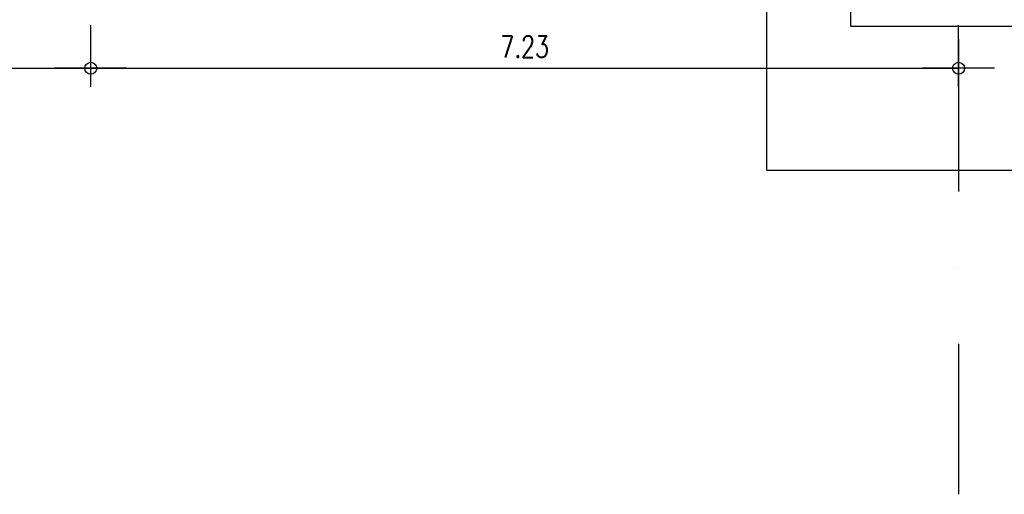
# Model space of a CAD drawing. Extents: x 34560 to 100229, y -303284 to -152113.
# Tile 59 of 74: x 66531 to 74735, y -177289 to -173331. Entities that reach past the tile are written whole.
import ezdxf
from ezdxf.enums import TextEntityAlignment as Align

# ---------------------------------------------------------------- set-up
doc = ezdxf.new("R2010")
doc.units = 0
doc.header["$LTSCALE"] = 100
doc.linetypes.add('A__G__-_-_RA_-A-$0$STRICHPUNKT', pattern=[25.4, 12.7, -6.35, 0, -6.35])
doc.linetypes.add('A_CGEG-_-____-A-$0$VERDECKT', pattern=[9.525, 6.35, -3.175])
doc.layers.get('0').update_dxf_attribs({"linetype": 'CONTINUOUS'})
for name, color, linetype in [('A__G__-_-_RA_-A-$0$A1-ACHS-RAS---', 7, 'A__G__-_-_RA_-A-$0$STRICHPUNKT'), ('A_CGEG-_-____-A-$0$A2-VERD-UNT---', 1, 'A_CGEG-_-____-A-$0$VERDECKT'), ('A_CGEG-_-____-A-$0$A3-BEMA-SS-100', 8, 'CONTINUOUS'), ('BITO_BUILDING', 8, 'CONTINUOUS')]:
    doc.layers.add(name, color=color, linetype=linetype)
doc.styles.add('A_CGEG-_-____-A-$0$NORMAL', font='romans.shx', dxfattribs={"width": 0.75})

# ---------------------------------------------------------------- blocks, each defined once
blk = doc.blocks.new('A_CGEG-_-____-A-$0$FC4')
at = {"layer": 'A_CGEG-_-____-A-$0$A2-VERD-UNT---'}
for points in [[(-160, 210), (-160, -210), (160, -210), (160, 210)], [(-90, 90), (-90, -90), (90, -90), (90, 90)]]:
    blk.add_lwpolyline(points, close=True, dxfattribs=at)
blk = doc.blocks.new('A_CGEG-_-____-A-$0$ARCH-BEMTICK')
blk.add_line((0.3, 0), (-0.3, 0))
blk.add_circle((0, 0), 0.05)
blk = doc.blocks.new('EG-C-202ff GR kurz oReg')
at = {"layer": 'A__G__-_-_RA_-A-$0$A1-ACHS-RAS---'}
blk.add_line((35200, 21412.7), (35200, -2702.7), dxfattribs=at)
at = {"layer": 'A_CGEG-_-____-A-$0$A3-BEMA-SS-100'}
for p, q in [((27968, 695.7), (27968, 1210)), ((35200, 695.7), (35200, 1210)), ((24000, 850), (35200, 850))]:
    blk.add_line(p, q, dxfattribs=at)
at = {"layer": 'A_CGEG-_-____-A-$0$A2-VERD-UNT---', "xscale": 10, "yscale": 10, "zscale": 10}
blk.add_blockref('A_CGEG-_-____-A-$0$FC4', (35200, 2100), dxfattribs=at)
at = {"layer": 'A_CGEG-_-____-A-$0$A3-BEMA-SS-100', "xscale": 1000, "yscale": 1000, "zscale": 10}
for p in [(27968, 850), (35200, 850)]:
    blk.add_blockref('A_CGEG-_-____-A-$0$ARCH-BEMTICK', p, dxfattribs=at)
at = {"layer": 'A_CGEG-_-____-A-$0$A3-BEMA-SS-100', "color": 10, "style": 'A_CGEG-_-____-A-$0$NORMAL', "width": 0.75}
blk.add_text('7.23', height=180, dxfattribs=at).set_placement((31584, 1030), align=Align.MIDDLE_CENTER)

msp = doc.modelspace()

# ---------------------------------------------------------------- block references
at = {"layer": 'BITO_BUILDING', "color": 6}
msp.add_blockref('EG-C-202ff GR kurz oReg', (39154.335, -174586.328), dxfattribs=at)

doc.saveas('drawing.dxf')
